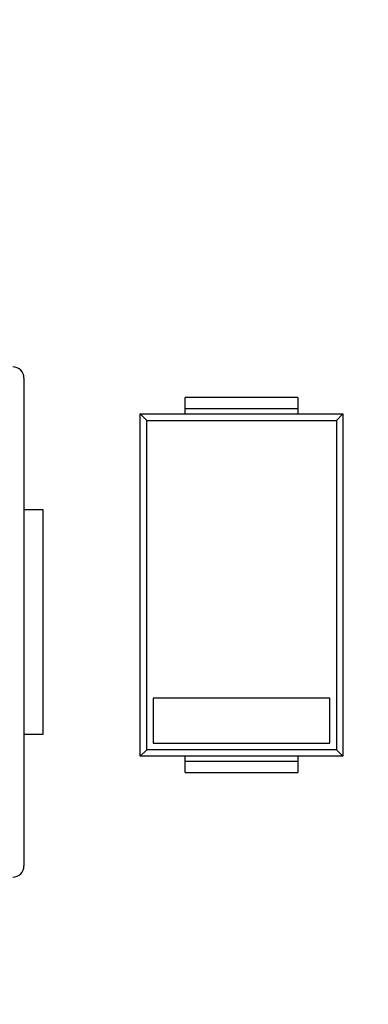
# Model space of a CAD drawing. Header units: millimetres. Extents: x -45 to 609, y -105 to 214.
# Tile 22 of 27: x 512.72 to 517.36, y 20.72 to 33.84. Entities that reach past the tile are written whole.
import ezdxf

# ---------------------------------------------------------------- set-up
doc = ezdxf.new("R2010")
doc.units = ezdxf.units.MM
doc.header["$LTSCALE"] = 30.734
doc.layers.get('0').update_dxf_attribs({"linetype": 'CONTINUOUS'})

msp = doc.modelspace()

# ---------------------------------------------------------------- linework, layer by layer
at = {"color": 7, "linetype": 'Continuous'}
for p, q in [((512.775, 29.067), (512.775, 22.567)), ((516.425, 28.809), (514.925, 28.809)), ((514.925, 28.589), (514.925, 28.809)), ((516.425, 28.809), (516.425, 28.589)), ((514.925, 28.663), (516.425, 28.663)), ((514.325, 28.589), (517.025, 28.589)), ((514.411, 28.503), (514.325, 28.589)), ((514.325, 24.029), (514.325, 28.589)), ((514.411, 28.503), (516.939, 28.503)), ((514.411, 24.115), (514.411, 28.503)), ((516.939, 28.503), (517.025, 28.589)), ((516.939, 28.503), (516.939, 24.115)), ((517.025, 28.589), (517.025, 24.029)), ((512.775, 27.317), (513.025, 27.317)), ((513.025, 27.317), (513.025, 24.317)), ((516.854, 24.801), (514.497, 24.801)), ((514.497, 24.801), (514.497, 24.201)), ((516.854, 24.201), (516.854, 24.801)), ((513.025, 24.317), (512.775, 24.317)), ((514.497, 24.201), (516.854, 24.201)), ((514.411, 24.115), (514.325, 24.029)), ((517.025, 24.029), (514.325, 24.029)), ((516.939, 24.115), (514.411, 24.115)), ((514.925, 23.809), (514.925, 24.029)), ((516.425, 24.029), (516.425, 23.809)), ((516.939, 24.115), (517.025, 24.029)), ((516.425, 23.956), (514.925, 23.956)), ((514.925, 23.809), (516.425, 23.809))]:
    msp.add_line(p, q, dxfattribs=at)
msp.add_circle((481.711, 41.247), 120.58, dxfattribs=at)
for centre, start, end in [((512.625, 29.067), 0.0011, 90.0011), ((512.625, 22.567), 270.0011, 0.0011)]:
    msp.add_arc(centre, 0.15, start, end, dxfattribs=at)

doc.saveas('drawing.dxf')
